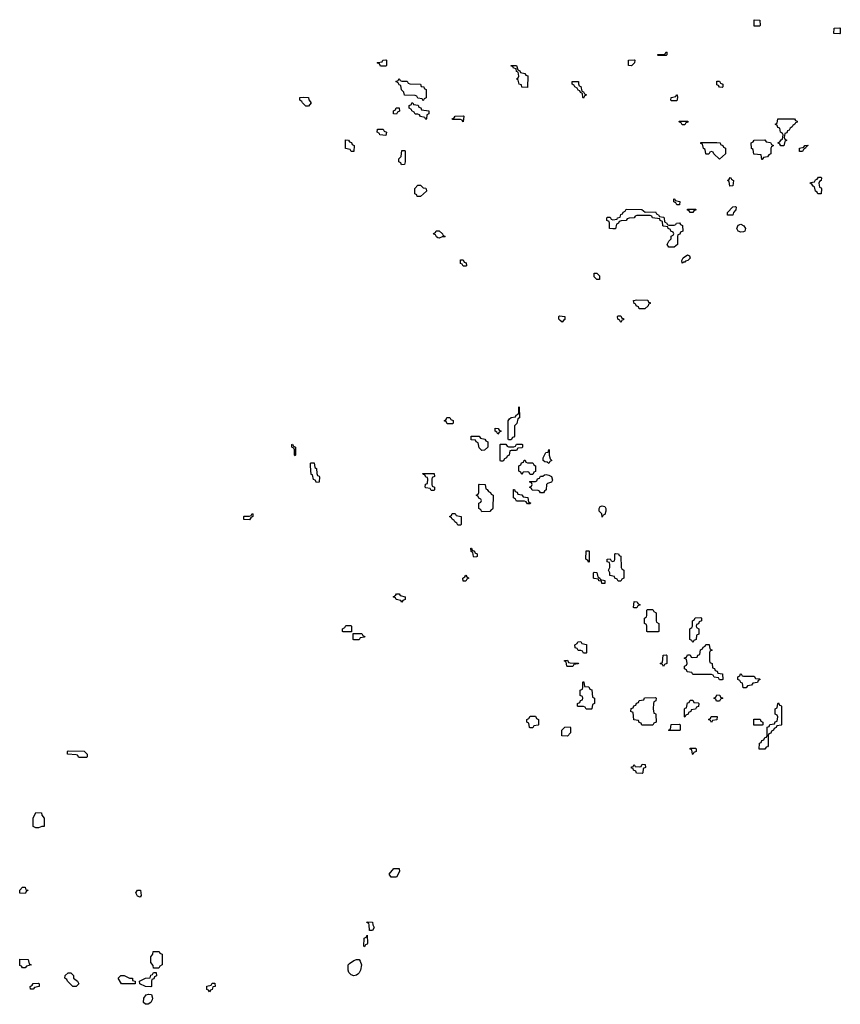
# Model space of a CAD drawing. Header units: inches. Extents: x 2604706 to 2755870, y 449242 to 584050.
# Tile 47 of 59: x 2729508 to 2735654, y 554875 to 562254. Entities that reach past the tile are written whole.
import ezdxf

# ---------------------------------------------------------------- set-up
doc = ezdxf.new("R2010")
doc.units = ezdxf.units.IN
doc.header["$MEASUREMENT"] = 0
for name, color, linetype in [('C7525', 7, 'Continuous'), ('C7535', 7, 'Continuous'), ('C7536', 7, 'Continuous')]:
    doc.layers.add(name, color=color, linetype=linetype)

msp = doc.modelspace()

# ---------------------------------------------------------------- linework, layer by layer
at = {"layer": 'C7525', "color": 6}
msp.add_lwpolyline([(2730000, 556726), (2729950, 556726), (2729942, 556742), (2729930, 556746), (2729868.9, 556748.9), (2729866, 556750), (2729866, 556770), (2729870, 556774), (2729990, 556772), (2730000, 556762.8)], dxfattribs=at)
for points in [[(2729630, 556198), (2729608, 556208), (2729608, 556270), (2729630, 556312), (2729672, 556310), (2729672.7, 556292.7), (2729692, 556270), (2729690, 556208), (2729672.7, 556207.3), (2729650, 556198)], [(2729550, 555706), (2729508, 555708), (2729508.4, 555731.6), (2729530, 555754), (2729550, 555752), (2729554, 555734), (2729572, 555730), (2729558, 555722)], [(2729550, 555148), (2729528.4, 555148.4), (2729522, 555162), (2729510, 555166), (2729510, 555214), (2729572, 555210), (2729578, 555178), (2729594, 555170), (2729558, 555162)], [(2729930, 555008.7), (2729906, 555010), (2729866, 555050), (2729862, 555062), (2729846, 555070), (2729848, 555090), (2729870, 555112), (2729891.1, 555111.1), (2729911.3, 555090), (2729912, 555072), (2729942, 555050), (2729951.3, 555030)], [(2729610, 554988), (2729588.9, 554988.9), (2729586, 555010), (2729602, 555018), (2729608.4, 555031.6), (2729650, 555034), (2729654, 555030), (2729654, 555010), (2729618, 555002)]]:
    msp.add_lwpolyline(points, close=True, dxfattribs=at)
at = {"layer": 'C7535', "color": 6}
for points in [[(2733582, 560000), (2733570, 559988), (2733556.9, 560000)], [(2734017, 560000), (2734010, 559986), (2734003, 560000)], [(2730000, 556762.8), (2730014, 556750), (2730014, 556730), (2730010, 556726), (2730000, 556726)]]:
    msp.add_lwpolyline(points, dxfattribs=at)
for points in [[(2733170, 559106), (2733166, 559110), (2733167.3, 559247.3), (2733176.4, 559263.6), (2733190, 559272), (2733222, 559278), (2733226, 559290), (2733242, 559298), (2733246, 559310), (2733246, 559350), (2733250, 559354), (2733252, 559270), (2733238, 559262), (2733231.6, 559228.4), (2733214, 559210), (2733212.7, 559132.7), (2733210, 559126), (2733198, 559122), (2733190, 559106)], [(2732710, 559226), (2732702, 559242), (2732690, 559246), (2732688.4, 559251.6), (2732702, 559258), (2732707.3, 559272.7), (2732730, 559274), (2732738, 559258), (2732754, 559250), (2732754, 559230), (2732750, 559226)], [(2733090, 559148), (2733082, 559162), (2733068, 559170), (2733070, 559192), (2733091.6, 559191.6), (2733098, 559178), (2733114, 559170), (2733098, 559162)], [(2732970, 559026), (2732950, 559046), (2732942, 559082), (2732926, 559090), (2732922, 559102), (2732890, 559106), (2732890, 559134), (2732950, 559134), (2732958, 559118), (2732991.3, 559111.3), (2732998, 559098), (2733014, 559090), (2733014, 559050), (2732990, 559028)], [(2731570, 558986), (2731566, 558990), (2731566, 559030), (2731562, 559042), (2731546, 559050), (2731546, 559070), (2731550, 559074), (2731558, 559058), (2731574, 559050), (2731574, 558990)], [(2733110, 558946), (2733106, 558950), (2733106, 559070), (2733110, 559074), (2733150, 559074), (2733158, 559058), (2733170, 559054), (2733210, 559054), (2733222, 559058), (2733230, 559074), (2733270, 559074), (2733274, 559070), (2733274, 559050), (2733270, 559046), (2733238, 559042), (2733230, 559026), (2733190, 559026), (2733178, 559022), (2733174, 558990), (2733158, 558982), (2733154, 558970), (2733138, 558962), (2733130, 558946)], [(2733470, 558929), (2733458, 558938), (2733440.4, 558940.4), (2733428, 558950), (2733428.7, 558970), (2733448, 559010), (2733466, 559014), (2733470, 559032), (2733474, 559030), (2733474, 558990), (2733482, 558962), (2733494, 558950), (2733478, 558942)], [(2731730, 558786), (2731722, 558802), (2731708.7, 558808.7), (2731702, 558842), (2731690, 558846), (2731686, 558910), (2731686, 558930), (2731690, 558934), (2731712.7, 558932.7), (2731718, 558898), (2731731.6, 558891.6), (2731732.7, 558852.7), (2731738, 558838), (2731750, 558834), (2731752.7, 558827.3), (2731750, 558788)], [(2733310, 558934), (2733350, 558934), (2733358, 558918), (2733371.6, 558911.6), (2733372, 558868), (2733358, 558862), (2733350, 558846), (2733330, 558846), (2733322, 558862), (2733310, 558866), (2733278, 558862), (2733270, 558846), (2733262, 558862), (2733246, 558870), (2733246, 558910), (2733262, 558918), (2733267.3, 558932.7), (2733282, 558938), (2733287.3, 558952.7), (2733292.7, 558952.7), (2733298, 558938)], [(2732590, 558726), (2732582, 558742), (2732550, 558746), (2732546, 558750), (2732547.3, 558772.7), (2732562, 558778), (2732566, 558810), (2732562, 558822), (2732550, 558826), (2732542, 558842), (2732530, 558846), (2732527.3, 558852.7), (2732612.7, 558852.7), (2732614, 558830), (2732598, 558822), (2732594, 558810), (2732594, 558770), (2732598, 558758), (2732614, 558750), (2732614, 558730), (2732610, 558726)], [(2733408, 558708), (2733402, 558722), (2733390, 558726), (2733347.3, 558727.3), (2733342, 558742), (2733326, 558750), (2733342, 558758), (2733346, 558770), (2733342, 558782), (2733326, 558790), (2733330, 558794), (2733370, 558794), (2733382, 558798), (2733387.3, 558812.7), (2733402, 558818), (2733408, 558832), (2733427.3, 558832.7), (2733438, 558842), (2733450, 558844.7), (2733470, 558841), (2733490.4, 558830.4), (2733498, 558802), (2733490, 558788), (2733462, 558778), (2733454, 558770), (2733452, 558730), (2733438, 558722), (2733430, 558708)], [(2732970, 558566), (2732962, 558582), (2732946, 558590), (2732946, 558630), (2732962, 558638), (2732966, 558650), (2732962, 558662), (2732947.3, 558667.3), (2732942, 558682), (2732926, 558690), (2732942, 558698), (2732946, 558710), (2732946, 558770), (2732950, 558774), (2732994, 558770), (2732998, 558738), (2733010, 558734), (2733018, 558718), (2733034, 558710), (2733038, 558698), (2733054, 558690), (2733052.7, 558592.7), (2733050, 558586), (2733038, 558582), (2733030, 558568)], [(2733310, 558626), (2733302, 558642), (2733290, 558646), (2733230, 558646), (2733222, 558662), (2733206, 558670), (2733207.3, 558732.7), (2733212.7, 558732.7), (2733218, 558718), (2733232.7, 558712.7), (2733238, 558698), (2733270, 558694), (2733278, 558678), (2733312.7, 558672.7), (2733318, 558638), (2733332.7, 558632.7), (2733330, 558626)], [(2733870, 558526), (2733868, 558550), (2733848.7, 558570), (2733848, 558590), (2733855.3, 558604.7), (2733870, 558610.7), (2733890, 558604.7), (2733898.8, 558590), (2733898, 558570), (2733890, 558546), (2733878, 558542)], [(2731230, 558506), (2731187.3, 558507.3), (2731186, 558530), (2731190, 558534), (2731230, 558534), (2731242, 558538), (2731250, 558554), (2731254, 558550), (2731254, 558530), (2731238, 558522)], [(2732790, 558466), (2732782, 558482), (2732766, 558490), (2732762, 558502), (2732746, 558510), (2732742, 558522), (2732726, 558530), (2732742, 558538), (2732747.3, 558552.7), (2732770, 558554), (2732778, 558538), (2732814, 558530), (2732814, 558470), (2732810, 558466)], [(2732910, 558226), (2732906, 558230), (2732902, 558262), (2732888.4, 558268.4), (2732887.3, 558292.7), (2732892.7, 558292.7), (2732898, 558278), (2732914, 558270), (2732918, 558258), (2732934, 558250), (2732934, 558230), (2732930, 558228)], [(2733770, 558188), (2733762, 558202), (2733748, 558210), (2733750, 558274), (2733770, 558274), (2733774, 558270), (2733774, 558190)], [(2733990, 558046), (2733982, 558062), (2733966, 558070), (2733962, 558082), (2733928.9, 558088.9), (2733928, 558110), (2733918, 558130), (2733928, 558150), (2733928, 558170), (2733926, 558186), (2733908.7, 558190), (2733908.4, 558211.6), (2733930, 558214), (2733938, 558198), (2733950, 558194), (2733962, 558198), (2733966, 558210), (2733966, 558250), (2733970, 558254), (2733994, 558250), (2733998, 558238), (2734010, 558234), (2734014, 558150), (2734018, 558138), (2734034, 558130), (2734031.6, 558068.4), (2734018, 558062), (2734010, 558046)], [(2732830, 558046), (2732826, 558070), (2732842, 558078), (2732850, 558092), (2732858, 558078), (2732872, 558070), (2732858, 558062), (2732850, 558046)], [(2733890, 558028), (2733869, 558029), (2733866, 558046), (2733846, 558050), (2733842, 558062), (2733810, 558066), (2733806, 558070), (2733806, 558110), (2733810, 558114), (2733830, 558112), (2733838, 558078), (2733854, 558070), (2733858, 558058), (2733891.1, 558051.1)], [(2732370, 557888.7), (2732362, 557902), (2732328.4, 557908.4), (2732322, 557922), (2732306, 557930), (2732322, 557938), (2732330, 557952), (2732351.1, 557951.1), (2732358, 557938), (2732394, 557930), (2732394, 557910), (2732378, 557902)], [(2734110, 557846), (2734106, 557850), (2734110, 557894), (2734132.7, 557892.7), (2734138, 557878), (2734154, 557870), (2734138, 557862), (2734130, 557846)], [(2734210, 557666), (2734206, 557670), (2734206, 557710), (2734202, 557722), (2734188, 557730), (2734188, 557770), (2734202, 557778), (2734206, 557790), (2734206, 557830), (2734210, 557834), (2734250, 557834), (2734258, 557818), (2734274, 557810), (2734274, 557750), (2734278, 557738), (2734294, 557730), (2734294, 557670), (2734290, 557666)], [(2734550, 557586), (2734542, 557602), (2734526, 557610), (2734526, 557690), (2734542, 557698), (2734546, 557710), (2734546, 557750), (2734562, 557758), (2734567.3, 557772.7), (2734610, 557774), (2734614, 557770), (2734614, 557750), (2734598, 557742), (2734592.7, 557727.3), (2734578, 557722), (2734574, 557710), (2734578, 557698), (2734594, 557690), (2734594, 557650), (2734578, 557642), (2734574, 557610), (2734558, 557602)], [(2731930, 557666), (2731926, 557670), (2731926, 557690), (2731942, 557698), (2731950, 557714), (2731990, 557714), (2731994, 557710), (2731994, 557666), (2731990, 557666)], [(2732010, 557606), (2732006, 557610), (2732006, 557654), (2732070, 557654), (2732078, 557638), (2732092.7, 557632.7), (2732090, 557626), (2732058, 557622), (2732050, 557606)], [(2733730, 557506), (2733722, 557522), (2733710, 557526), (2733690, 557526), (2733682, 557542), (2733667.3, 557547.3), (2733666, 557570), (2733682, 557578), (2733687.3, 557592.7), (2733710, 557594), (2733718, 557578), (2733752.7, 557572.7), (2733754, 557510), (2733750, 557506)], [(2734750, 557306), (2734742, 557322), (2734710, 557326), (2734702, 557342), (2734690, 557346), (2734550, 557346), (2734542, 557362), (2734507.3, 557367.3), (2734502, 557382), (2734486, 557390), (2734486, 557410), (2734502, 557418), (2734506, 557430), (2734502, 557462), (2734487.3, 557467.3), (2734487.3, 557472.7), (2734502, 557478), (2734510, 557494), (2734530, 557494), (2734538, 557478), (2734550, 557474), (2734582, 557478), (2734587.3, 557492.7), (2734602, 557498), (2734607.3, 557532.7), (2734622, 557538), (2734627.3, 557552.7), (2734642, 557558), (2734647.3, 557572.7), (2734672.7, 557572.7), (2734678, 557538), (2734694, 557530), (2734678, 557522), (2734674, 557510), (2734674, 557450), (2734678, 557438), (2734694, 557430), (2734698, 557398), (2734712.7, 557392.7), (2734718, 557378), (2734732.7, 557372.7), (2734738, 557358), (2734772.7, 557352.7), (2734774, 557310), (2734770, 557306)], [(2734330, 557406), (2734322, 557422), (2734306, 557430), (2734322, 557438), (2734327.3, 557492.7), (2734350, 557494), (2734354, 557490), (2734354, 557430), (2734338, 557422)], [(2733610, 557406), (2733606, 557410), (2733602, 557442), (2733587.3, 557447.3), (2733587.3, 557452.7), (2733610, 557454), (2733618, 557438), (2733630, 557434), (2733692.7, 557432.7), (2733690, 557426), (2733658, 557422), (2733650, 557406)], [(2734930, 557334), (2735010, 557334), (2735018, 557318), (2735050, 557314), (2735054, 557310), (2735038, 557302), (2735032.7, 557287.3), (2734998, 557282), (2734990, 557266), (2734958, 557262), (2734950, 557246), (2734927.3, 557247.3), (2734922, 557282), (2734910, 557286), (2734902, 557302), (2734886, 557310), (2734886, 557330), (2734902, 557338), (2734907.3, 557352.7), (2734912.7, 557352.7), (2734918, 557338)], [(2733750, 557086), (2733742, 557102), (2733730, 557106), (2733690, 557106), (2733686, 557110), (2733686, 557130), (2733702, 557138), (2733707.3, 557152.7), (2733722, 557158), (2733726, 557170), (2733722, 557182), (2733706, 557190), (2733706, 557230), (2733722, 557238), (2733726, 557250), (2733726, 557290), (2733730, 557294), (2733734, 557290), (2733738, 557258), (2733770, 557254), (2733778, 557238), (2733792.7, 557232.7), (2733798, 557178), (2733814, 557170), (2733814, 557130), (2733798, 557122), (2733794, 557090), (2733790, 557086)], [(2734250, 556966), (2734167.3, 556967.3), (2734162, 556982), (2734147.3, 556987.3), (2734142, 557002), (2734107.3, 557007.3), (2734102, 557062), (2734086, 557070), (2734087.3, 557092.7), (2734102, 557098), (2734107.3, 557112.7), (2734122, 557118), (2734127.3, 557132.7), (2734142, 557138), (2734147.3, 557152.7), (2734182, 557158), (2734188.4, 557171.6), (2734270, 557174), (2734274, 557170), (2734271.3, 557148.7), (2734258, 557142), (2734254, 557130), (2734252, 557090), (2734258, 557058), (2734270, 557054), (2734272.7, 557047.3), (2734274, 556990), (2734258, 556982)], [(2734750, 557146), (2734727.3, 557147.3), (2734722, 557162), (2734706, 557170), (2734722, 557178), (2734730, 557194), (2734752.7, 557192.7), (2734758, 557178), (2734774, 557170), (2734758, 557162)], [(2734490, 557026), (2734486, 557030), (2734487.3, 557087.3), (2734490, 557094), (2734502, 557098), (2734510, 557134), (2734522, 557138), (2734530, 557154), (2734550, 557154), (2734558, 557138), (2734590, 557134), (2734594, 557130), (2734592.7, 557107.3), (2734578, 557102), (2734570, 557088), (2734538, 557082), (2734534, 557070), (2734518, 557062), (2734514, 557050), (2734498, 557042)], [(2735047.3, 556787.3), (2735048.4, 556831.6), (2735062, 556838), (2735067.3, 556852.7), (2735082, 556858), (2735090, 556874), (2735102, 556878), (2735106, 556890), (2735107.3, 556952.7), (2735122, 556958), (2735127.3, 556972.7), (2735162, 556978), (2735167.3, 556992.7), (2735182, 556998), (2735186, 557030), (2735182, 557042), (2735166, 557050), (2735166, 557090), (2735182, 557098), (2735186, 557130), (2735190, 557134), (2735198, 557118), (2735210, 557114), (2735212.7, 557107.3), (2735214, 556970), (2735210, 556966), (2735178, 556962), (2735174, 556950), (2735158, 556942), (2735154, 556930), (2735138, 556922), (2735132.7, 556907.3), (2735118, 556902), (2735114, 556890), (2735112.7, 556812.7), (2735110, 556806), (2735098, 556802), (2735090, 556788)], [(2733330, 556946), (2733326, 556950), (2733322, 556982), (2733306, 556990), (2733306, 557010), (2733322, 557018), (2733330, 557034), (2733370, 557034), (2733378, 557018), (2733394, 557010), (2733394, 556970), (2733390, 556966), (2733358, 556962), (2733350, 556946)], [(2734690, 556988), (2734682, 557002), (2734666, 557010), (2734682, 557018), (2734687.3, 557032.7), (2734732.7, 557032.7), (2734730, 557006), (2734698, 557002)], [(2733610, 556886), (2733567.3, 556887.3), (2733568, 556930), (2733590, 556952), (2733630, 556954), (2733634, 556950), (2733634, 556910)], [(2734370, 556926), (2734368, 556930), (2734382, 556938), (2734388.4, 556971.6), (2734450, 556974), (2734454, 556970), (2734454, 556930), (2734450, 556926)], [(2735070, 556966), (2735007.3, 556967.3), (2735007.3, 557012.7), (2735052.7, 557012.7), (2735058, 556998), (2735074, 556990), (2735074, 556970)], [(2734550, 556748), (2734546, 556750), (2734542, 556782), (2734528.4, 556788.4), (2734530, 556794), (2734570, 556794), (2734574, 556790), (2734574, 556770), (2734558, 556762)], [(2734170, 556606), (2734128.4, 556608.4), (2734122, 556622), (2734106, 556630), (2734102, 556642), (2734090, 556646), (2734090, 556654), (2734102, 556658), (2734110, 556672), (2734118, 556658), (2734150, 556654), (2734162, 556658), (2734170, 556674), (2734192.7, 556672.7), (2734194, 556650), (2734178, 556642), (2734174, 556610)], [(2732330, 555828), (2732290, 555829), (2732275.3, 555850), (2732310, 555892), (2732350, 555894), (2732352, 555870)], [(2730410, 555678), (2730390, 555686), (2730378, 555710), (2730390, 555731.3), (2730412, 555730), (2730418, 555690)], [(2732128, 555428), (2732126, 555470), (2732122, 555482), (2732107.3, 555487.3), (2732110, 555494), (2732151.3, 555490), (2732152, 555470), (2732162, 555450), (2732150, 555428)], [(2732090, 555306), (2732086, 555310), (2732088, 555370), (2732102, 555378), (2732110, 555394), (2732112.7, 555332.7), (2732110, 555326), (2732098, 555322)], [(2730510, 555146), (2730507.3, 555167.3), (2730488.9, 555188.9), (2730488.9, 555231.1), (2730506, 555250), (2730508.4, 555271.6), (2730551.6, 555271.6), (2730558, 555258), (2730574, 555250), (2730574, 555170), (2730558, 555162), (2730550, 555146)], [(2732010, 555089), (2731990, 555095.3), (2731973.6, 555113.6), (2731968.7, 555130), (2731969.2, 555170.8), (2731978, 555182), (2732010, 555204), (2732030, 555211), (2732050, 555211.3), (2732059.1, 555199.1), (2732067.3, 555170), (2732060.7, 555130), (2732051, 555110), (2732039.9, 555100.1), (2732030, 555093.2)], [(2730490, 555006), (2730450, 555008.7), (2730408.4, 555028.4), (2730406, 555050), (2730450, 555071.3), (2730486, 555074), (2730490, 555094), (2730502, 555098), (2730510, 555114), (2730530, 555114), (2730531.6, 555088.4), (2730518, 555082), (2730512.7, 555067.3), (2730498, 555062), (2730494, 555050), (2730494, 555010)], [(2730370, 555028.7), (2730270, 555029), (2730246, 555070), (2730266, 555090), (2730291.6, 555091.6), (2730330, 555072), (2730352, 555070), (2730354, 555054), (2730374, 555050), (2730374, 555030)], [(2730930, 554968.7), (2730922, 554982), (2730910, 554986), (2730909.1, 555010.9), (2730942, 555018), (2730950, 555034), (2730970, 555034), (2730972, 555010), (2730954, 555006), (2730950, 554986), (2730938, 554982)], [(2730450, 554875.3), (2730435.3, 554890), (2730438, 554922), (2730454.6, 554945.4), (2730471.6, 554951.6), (2730494, 554950), (2730502, 554922), (2730501, 554910), (2730490, 554889.2), (2730470, 554877.2)]]:
    msp.add_lwpolyline(points, close=True, dxfattribs=at)
at = {"layer": 'C7536', "color": 6}
for points in [[(2735010, 562206), (2735010, 562254), (2735051.1, 562251.1), (2735054, 562210), (2735050, 562206)], [(2735650, 562148), (2735606, 562150), (2735608.9, 562191.1), (2735650, 562194), (2735654, 562190), (2735654, 562150)], [(2734290, 561986), (2734286, 561990), (2734290, 561994), (2734330, 561994), (2734342, 561998), (2734350, 562014), (2734354, 562010), (2734354, 561990), (2734350, 561986)], [(2732210, 561906), (2732202, 561922), (2732186, 561930), (2732190, 561934), (2732222, 561938), (2732228.4, 561951.6), (2732250, 561954), (2732254, 561950), (2732254, 561910), (2732250, 561906)], [(2733310, 561746), (2733270, 561748), (2733266, 561766), (2733248, 561770), (2733242, 561802), (2733228, 561810), (2733242, 561818), (2733246, 561830), (2733242, 561862), (2733230, 561866), (2733226, 561886), (2733206, 561890), (2733202, 561902), (2733190, 561906), (2733188.7, 561911.3), (2733230, 561911.3), (2733238, 561878), (2733254, 561870), (2733258, 561858), (2733291.6, 561851.6), (2733298, 561838), (2733312.7, 561832.7)], [(2734090, 561908), (2734068, 561910), (2734068, 561950), (2734110, 561954), (2734114, 561950), (2734112, 561930)], [(2732370, 561794), (2732410, 561794), (2732418, 561778), (2732430, 561774), (2732510, 561772), (2732514, 561754), (2732534, 561750), (2732538, 561738), (2732552, 561730), (2732551.6, 561668.4), (2732538, 561662), (2732530, 561646), (2732522, 561662), (2732490, 561666), (2732482, 561682), (2732470, 561686), (2732390, 561688), (2732386, 561710), (2732368.4, 561728.4), (2732362, 561762), (2732350, 561766), (2732342, 561782), (2732326, 561790), (2732342, 561798), (2732350, 561814), (2732358, 561798)], [(2733730, 561666), (2733726, 561670), (2733722, 561702), (2733707.3, 561707.3), (2733702, 561722), (2733690, 561726), (2733682, 561742), (2733666, 561750), (2733662, 561762), (2733646, 561770), (2733646, 561790), (2733692, 561790), (2733692.7, 561772.7), (2733698, 561758), (2733710, 561754), (2733718, 561718), (2733730, 561714), (2733738, 561698), (2733754, 561690), (2733738, 561682)], [(2734770, 561746), (2734748.4, 561748.4), (2734742, 561762), (2734730, 561766), (2734730, 561794), (2734750, 561794), (2734758, 561778), (2734774, 561770), (2734774, 561750)], [(2731650, 561606), (2731646, 561610), (2731626, 561630), (2731622, 561642), (2731606, 561650), (2731606, 561670), (2731630, 561674), (2731672, 561670), (2731672.7, 561652.7), (2731692, 561630), (2731670, 561606)], [(2734390, 561646), (2734386, 561650), (2734388.4, 561671.6), (2734422, 561678), (2734426, 561690), (2734431.6, 561691.6), (2734434, 561670), (2734430, 561646)], [(2732330, 561546), (2732308.7, 561548.7), (2732308.4, 561571.6), (2732322, 561578), (2732327.3, 561592.7), (2732350, 561594), (2732351.6, 561568.4), (2732338, 561562)], [(2732550, 561506), (2732542, 561522), (2732510, 561528), (2732502, 561542), (2732490, 561546), (2732470, 561546), (2732462, 561562), (2732446, 561570), (2732442, 561582), (2732426, 561590), (2732426, 561610), (2732442, 561618), (2732446, 561630), (2732452, 561632), (2732458, 561618), (2732492.7, 561612.7), (2732498, 561598), (2732512.7, 561592.7), (2732518, 561578), (2732571.1, 561571.1), (2732571.6, 561548.4), (2732558, 561542), (2732554, 561510)], [(2732830, 561488), (2732822, 561502), (2732810, 561506), (2732750, 561506), (2732746, 561510), (2732762, 561518), (2732768.4, 561531.6), (2732830, 561534), (2732834, 561530)], [(2734470, 561466), (2734462, 561482), (2734450, 561486), (2734447.3, 561492.7), (2734512.7, 561492.7), (2734512.7, 561487.3), (2734498, 561482), (2734490, 561466)], [(2735230, 561308), (2735208.4, 561308.4), (2735202, 561322), (2735186, 561330), (2735202, 561338), (2735210, 561354), (2735222, 561358), (2735226, 561390), (2735222, 561402), (2735206, 561410), (2735202, 561442), (2735187.3, 561447.3), (2735182, 561462), (2735166, 561470), (2735182, 561478), (2735186, 561510), (2735190, 561512), (2735311.6, 561511.6), (2735318, 561498), (2735330, 561494), (2735330, 561486), (2735318, 561482), (2735314, 561470), (2735298, 561462), (2735294, 561450), (2735278, 561442), (2735270, 561426), (2735258, 561422), (2735252.7, 561407.3), (2735238, 561402), (2735234, 561370), (2735238, 561358), (2735254, 561350), (2735238, 561342)], [(2732250, 561386), (2732206, 561390), (2732202, 561402), (2732186, 561410), (2732187.3, 561432.7), (2732230, 561434), (2732238, 561418), (2732254, 561410)], [(2731990, 561266), (2731982, 561282), (2731948.7, 561288.7), (2731947.3, 561352.7), (2731971.6, 561351.6), (2731978, 561338), (2731992.7, 561332.7), (2731998, 561318), (2732012, 561312), (2732010, 561266)], [(2734750, 561208), (2734706, 561250), (2734702, 561262), (2734690, 561266), (2734678, 561262), (2734670, 561246), (2734650, 561246), (2734646, 561250), (2734642, 561282), (2734628.4, 561288.4), (2734622, 561322), (2734610, 561326), (2734610, 561334), (2734730, 561334), (2734754, 561330), (2734758, 561318), (2734774, 561310), (2734778, 561298), (2734794, 561290), (2734794, 561250)], [(2735066, 561206), (2735062, 561242), (2735007.3, 561247.3), (2735002, 561282), (2734988.4, 561288.4), (2734986, 561330), (2735002, 561338), (2735008.4, 561351.6), (2735090, 561354), (2735098, 561338), (2735130, 561334), (2735138, 561318), (2735154, 561310), (2735138, 561302), (2735134, 561290), (2735134, 561250), (2735118, 561242), (2735110, 561226), (2735078, 561222), (2735070, 561206)], [(2735370, 561266), (2735347.3, 561267.3), (2735348.9, 561291.1), (2735382, 561298), (2735388.4, 561311.6), (2735410, 561314), (2735414, 561310), (2735398, 561302), (2735394, 561290), (2735378, 561282)], [(2732367.3, 561167.3), (2732362, 561182), (2732348, 561190), (2732348.7, 561211.3), (2732366, 561230), (2732370, 561274), (2732390, 561274), (2732394, 561270), (2732394, 561190), (2732390, 561168)], [(2735510, 560949), (2735486, 560950), (2735482, 560962), (2735468.4, 560968.4), (2735462, 561002), (2735450, 561006), (2735442, 561022), (2735428, 561030), (2735430, 561034), (2735462, 561038), (2735467.3, 561052.7), (2735482, 561058), (2735490, 561074), (2735510, 561074), (2735514, 561070), (2735511.6, 561048.4), (2735498, 561042), (2735494, 561030), (2735498, 560998), (2735510, 560994), (2735512.7, 560987.3)], [(2732510, 560928), (2732486, 560930), (2732482, 560942), (2732468, 560950), (2732468, 560990), (2732490, 561014), (2732510, 561014), (2732530, 560994), (2732550, 560992), (2732552.7, 560987.3), (2732554, 560970)], [(2734827.3, 561007.3), (2734822, 561042), (2734808, 561050), (2734822, 561058), (2734828.4, 561071.6), (2734834, 561070), (2734838, 561058), (2734854, 561050), (2734850, 561008)], [(2734430, 560866), (2734422, 560882), (2734406, 560890), (2734407.3, 560912.7), (2734414, 560910), (2734418, 560898), (2734451.3, 560891.3), (2734450, 560866)], [(2734810, 560788), (2734809, 560810), (2734850, 560852), (2734870, 560854), (2734874, 560850), (2734872, 560830), (2734854, 560810), (2734850, 560788)], [(2734192.7, 560812.7), (2734270, 560814), (2734278, 560798), (2734294, 560790), (2734298, 560778), (2734330, 560774), (2734334, 560770), (2734338, 560738), (2734354, 560730), (2734358, 560718), (2734370, 560714), (2734410, 560714), (2734422, 560718), (2734426, 560730), (2734450, 560732), (2734458, 560718), (2734472.7, 560712.7), (2734474, 560670), (2734458, 560662), (2734452.7, 560647.3), (2734438, 560642), (2734434, 560630), (2734434, 560570), (2734410, 560549), (2734370, 560548.7), (2734358, 560570), (2734370, 560594), (2734387.3, 560612.7), (2734388.4, 560631.6), (2734402, 560638), (2734406, 560650), (2734402, 560662), (2734386, 560670), (2734382, 560682), (2734366, 560690), (2734362, 560702), (2734330, 560706), (2734326, 560710), (2734322, 560742), (2734306, 560750), (2734302, 560762), (2734248.4, 560768.4), (2734242, 560782), (2734230, 560786), (2734130, 560786), (2734118, 560782), (2734110, 560768), (2734072.7, 560767.3), (2734058, 560762), (2734050, 560748), (2734012.7, 560747.3), (2733998, 560742), (2733994, 560730), (2733978, 560722), (2733970, 560686), (2733950, 560686), (2733926, 560690), (2733926, 560730), (2733922, 560742), (2733906, 560750), (2733906, 560770), (2733910, 560774), (2733930, 560774), (2733938, 560758), (2733950, 560754), (2733982, 560758), (2733986, 560770), (2734006, 560774), (2734010, 560794), (2734022, 560798), (2734027.3, 560812.7), (2734042, 560818), (2734050, 560834), (2734167.3, 560832.7)], [(2734550, 560808), (2734528.4, 560808.4), (2734522, 560822), (2734510, 560826), (2734510, 560834), (2734570, 560834), (2734574, 560830), (2734558, 560822)], [(2734910, 560662), (2734888, 560670), (2734878, 560690), (2734890, 560714), (2734910, 560722), (2734931.3, 560710), (2734944.7, 560690), (2734938, 560670), (2734930, 560664)], [(2732650, 560618), (2732640.4, 560620.4), (2732630, 560626), (2732622, 560642), (2732610, 560646), (2732608.4, 560651.6), (2732622, 560658), (2732628.4, 560671.6), (2732650, 560672), (2732674, 560650), (2732678, 560638), (2732694, 560630), (2732690, 560628), (2732672.7, 560627.3)], [(2734470, 560429), (2734468, 560450), (2734478, 560470), (2734510, 560491.3), (2734523.6, 560483.6), (2734530, 560468), (2734512, 560450), (2734494.8, 560445.2), (2734490, 560438), (2734482, 560438)], [(2732830, 560406), (2732822, 560422), (2732810, 560426), (2732810, 560454), (2732830, 560454), (2732838, 560438), (2732852.7, 560432.7), (2732854, 560410), (2732850, 560406)], [(2733830, 560308), (2733810, 560326), (2733810, 560354), (2733830, 560354), (2733850, 560334), (2733850, 560308)], [(2734147.3, 560087.3), (2734142, 560102), (2734126, 560110), (2734122, 560122), (2734110, 560126), (2734106, 560150), (2734130, 560154), (2734212.7, 560152.7), (2734218, 560138), (2734230, 560134), (2734230, 560126), (2734218, 560122), (2734214, 560110), (2734190, 560088)]]:
    msp.add_lwpolyline(points, close=True, dxfattribs=at)
for points in [[(2733556.9, 560000), (2733546, 560010), (2733546, 560030), (2733550, 560034), (2733590.7, 560030.7), (2733590, 560008), (2733582, 560000)], [(2734003, 560000), (2734002, 560002), (2733988, 560010), (2733986, 560030), (2733990, 560034), (2734010, 560034), (2734018, 560018), (2734030, 560014), (2734030, 560006), (2734018, 560002), (2734017, 560000)]]:
    msp.add_lwpolyline(points, dxfattribs=at)

doc.saveas('drawing.dxf')
